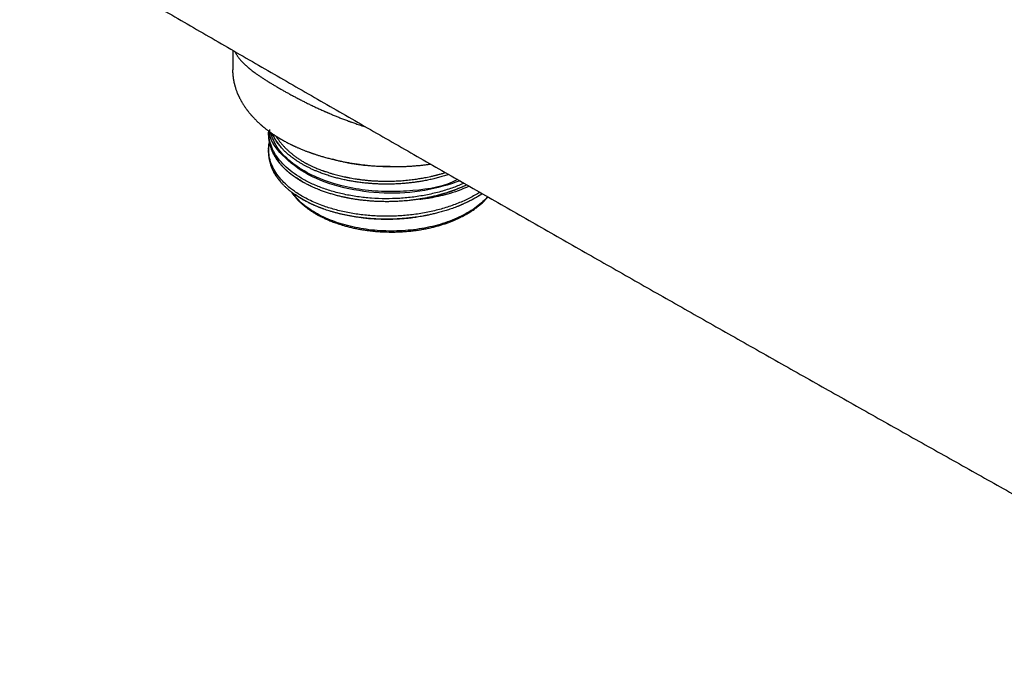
# Model space of a CAD drawing. Header units: millimetres. Extents: x 8 to 767, y 12 to 375.
# Tile 25 of 46: x 600 to 683, y 85 to 140. Entities that reach past the tile are written whole.
import ezdxf

# ---------------------------------------------------------------- set-up
doc = ezdxf.new("R2010")
doc.units = ezdxf.units.MM

msp = doc.modelspace()

# ---------------------------------------------------------------- linework, layer by layer
at = {"color": 7, "linetype": 'Continuous', "lineweight": 30}
msp.add_line((617.886, 137.06), (617.886, 135.398), dxfattribs=at)
at = {"color": 7, "linetype": 'Continuous', "lineweight": 30, "flags": 128}
for points in [[(637.955, 125.524), (637.728, 125.423), (637.486, 125.32), (637.248, 125.226), (637.014, 125.139), (636.786, 125.059), (636.563, 124.985), (636.346, 124.917), (636.135, 124.856), (635.923, 124.797), (635.719, 124.744), (635.523, 124.696), (635.337, 124.653), (635.16, 124.615), (634.993, 124.581), (634.815, 124.547), (634.65, 124.518), (634.499, 124.493), (634.362, 124.472), (634.239, 124.455), (634.13, 124.441), (634.036, 124.429), (633.956, 124.421), (633.891, 124.415), (633.851, 124.412), (633.82, 124.41), (633.797, 124.409), (633.783, 124.41), (633.779, 124.411), (633.777, 124.411), (633.777, 124.412), (633.776, 124.412), (633.776, 124.412), (633.776, 124.413), (633.777, 124.413), (633.777, 124.414), (633.779, 124.415), (633.789, 124.419), (633.808, 124.424), (633.846, 124.433), (633.898, 124.444), (633.965, 124.458), (634.047, 124.474), (634.143, 124.493), (634.254, 124.515), (634.379, 124.54), (634.518, 124.569), (634.67, 124.601), (634.67, 124.601)], [(639.519, 124.631), (639.477, 124.583), (639.365, 124.461), (639.249, 124.341), (639.126, 124.223), (638.999, 124.106), (638.866, 123.992), (638.728, 123.879), (638.585, 123.769), (638.437, 123.661), (638.284, 123.555), (638.126, 123.452), (637.964, 123.351), (637.797, 123.252), (637.626, 123.157), (637.45, 123.063), (637.271, 122.973), (637.087, 122.885), (636.899, 122.8), (636.708, 122.717), (636.513, 122.638), (636.314, 122.562), (636.112, 122.488), (635.907, 122.418), (635.699, 122.351), (635.487, 122.287), (635.273, 122.226), (635.056, 122.169), (634.837, 122.115), (634.615, 122.064), (634.391, 122.016), (634.165, 121.972), (633.937, 121.932), (633.707, 121.894), (633.476, 121.861), (633.243, 121.831), (633.009, 121.804), (632.774, 121.781), (632.538, 121.761), (632.301, 121.745), (632.063, 121.733), (631.825, 121.724), (631.586, 121.719), (631.348, 121.717), (631.109, 121.719), (630.871, 121.725), (630.633, 121.734), (630.395, 121.747), (630.158, 121.763), (629.922, 121.783), (629.687, 121.807), (629.453, 121.834), (629.221, 121.865), (628.989, 121.899), (628.76, 121.936), (628.532, 121.977), (628.306, 122.022), (628.082, 122.07), (627.861, 122.121), (627.642, 122.176), (627.425, 122.233), (627.212, 122.295), (627.001, 122.359), (626.793, 122.426), (626.588, 122.497), (626.386, 122.571), (626.188, 122.647), (625.993, 122.727), (625.802, 122.81), (625.615, 122.895), (625.432, 122.983), (625.253, 123.074), (625.078, 123.168), (624.907, 123.264), (624.741, 123.363), (624.579, 123.464), (624.422, 123.568), (624.27, 123.674), (624.122, 123.782), (623.98, 123.893), (623.843, 124.006), (623.71, 124.12), (623.583, 124.237), (623.462, 124.355), (623.345, 124.476), (623.235, 124.598), (623.129, 124.721), (623.03, 124.846), (622.936, 124.973), (622.926, 124.987)]]:
    msp.add_lwpolyline(points, dxfattribs=at)
at = {"color": 7, "linetype": 'Continuous', "lineweight": 30}
for points, knots in [([(746.125, 137.38), (745.941, 137.489), (745.579, 137.704), (745.042, 138.024), (744.517, 138.336), (744.005, 138.64), (743.506, 138.937), (743.028, 139.221), (742.57, 139.493), (742.134, 139.752), (741.708, 140.005), (741.294, 140.251), (740.89, 140.491), (740.498, 140.724), (740.117, 140.95), (739.747, 141.169), (739.388, 141.382), (739.042, 141.588), (738.709, 141.785), (738.389, 141.975), (738.08, 142.159), (737.78, 142.337), (737.489, 142.509), (737.207, 142.677), (736.936, 142.837), (736.676, 142.991), (736.444, 143.129), (736.239, 143.25), (736.058, 143.358), (735.881, 143.463), (735.706, 143.566), (735.327, 143.791), (734.742, 144.138), (733.906, 144.633), (733.019, 145.158), (732.081, 145.714), (731.134, 146.275), (730.179, 146.84), (729.221, 147.407), (728.261, 147.974), (725.623, 149.534), (721.306, 152.084), (714.93, 155.842), (708.173, 159.817), (701.035, 164.005), (693.727, 168.284), (686.249, 172.651), (678.601, 177.106), (670.954, 181.55), (663.306, 185.983), (655.503, 190.494), (647.546, 195.083), (639.435, 199.748), (631.323, 204.4), (623.212, 209.039), (615.101, 213.666), (607.314, 218.096), (599.851, 222.33), (592.714, 226.37), (586.97, 229.613), (583.413, 231.618), (582.044, 232.389), (581.473, 232.711), (580.911, 233.028), (580.358, 233.339), (579.814, 233.645), (579.279, 233.946), (578.754, 234.242), (578.259, 234.52), (577.792, 234.783), (577.44, 234.981), (577.18, 235.127), (577.009, 235.223), (576.833, 235.322), (576.644, 235.428), (576.441, 235.543), (576.223, 235.665), (575.994, 235.794), (575.756, 235.928), (575.507, 236.068), (575.253, 236.21), (574.995, 236.355), (574.732, 236.503), (574.461, 236.656), (574.18, 236.813), (573.878, 236.983), (573.555, 237.164), (573.21, 237.358), (572.853, 237.559), (572.485, 237.765), (572.106, 237.978), (571.715, 238.198), (571.313, 238.423), (570.9, 238.655), (570.475, 238.893), (570.039, 239.138), (569.592, 239.389), (569.134, 239.646), (568.664, 239.909), (568.183, 240.179), (567.69, 240.455), (567.178, 240.742), (566.647, 241.04), (566.094, 241.349), (565.53, 241.666), (564.953, 241.989), (564.363, 242.319), (563.966, 242.541), (563.766, 242.653)], [0, 0, 0, 0, 0.003014, 0.00596, 0.008837, 0.011645, 0.014385, 0.017056, 0.019512, 0.021907, 0.024241, 0.026514, 0.028726, 0.030877, 0.032967, 0.034996, 0.036964, 0.038871, 0.040685, 0.04244, 0.044137, 0.045774, 0.047381, 0.048927, 0.050411, 0.051835, 0.053198, 0.054227, 0.055217, 0.056177, 0.057136, 0.058096, 0.062408, 0.066758, 0.071852, 0.076997, 0.082194, 0.087442, 0.092702, 0.097963, 0.103224, 0.136102, 0.168981, 0.208123, 0.247265, 0.286406, 0.328344, 0.370281, 0.412219, 0.454156, 0.496094, 0.540573, 0.585052, 0.629531, 0.67401, 0.71849, 0.762969, 0.80211, 0.841252, 0.880394, 0.896597, 0.899775, 0.90291, 0.905995, 0.909028, 0.91201, 0.91494, 0.91782, 0.920649, 0.923095, 0.925502, 0.926437, 0.927366, 0.928324, 0.929331, 0.930471, 0.931667, 0.93292, 0.934228, 0.935592, 0.937012, 0.938403, 0.939843, 0.941332, 0.942872, 0.944461, 0.946294, 0.948188, 0.950145, 0.952163, 0.954244, 0.956386, 0.958591, 0.960857, 0.963185, 0.965576, 0.968028, 0.970542, 0.973118, 0.975756, 0.978457, 0.981219, 0.984179, 0.987207, 0.990303, 0.993468, 0.9967, 1, 1, 1, 1]), ([(527.553, 190.354), (527.652, 190.294), (528.02, 190.072), (529.778, 189.013), (532.827, 187.179), (536.998, 184.674), (541.171, 182.173), (545.347, 179.676), (549.524, 177.181), (553.704, 174.691), (557.886, 172.204), (562.07, 169.721), (566.257, 167.241), (570.446, 164.765), (574.636, 162.292), (578.829, 159.823), (583.025, 157.358), (587.222, 154.896), (591.421, 152.438), (595.623, 149.983), (599.827, 147.533), (604.033, 145.085), (608.241, 142.642), (612.451, 140.201), (616.663, 137.765), (620.877, 135.332), (625.094, 132.903), (629.312, 130.477), (633.533, 128.056), (637.756, 125.637), (641.98, 123.223), (646.207, 120.812), (650.436, 118.405), (654.667, 116.001), (658.9, 113.601), (663.135, 111.205), (667.372, 108.812), (671.611, 106.423), (675.852, 104.038), (680.095, 101.656), (684.34, 99.279), (688.587, 96.904), (692.836, 94.534), (697.087, 92.167), (701.34, 89.804), (705.595, 87.445), (708.768, 85.689), (710.522, 84.72), (710.857, 84.534)], [0, 0, 0, 0, 0.001637, 0.006096, 0.029083, 0.05207, 0.075057, 0.098044, 0.121031, 0.144019, 0.167006, 0.189994, 0.212982, 0.23597, 0.258958, 0.281946, 0.304934, 0.327922, 0.35091, 0.373899, 0.396887, 0.419876, 0.442864, 0.465853, 0.488841, 0.51183, 0.534818, 0.557807, 0.580795, 0.603784, 0.626772, 0.649761, 0.672749, 0.695738, 0.718726, 0.741714, 0.764702, 0.78769, 0.810678, 0.833666, 0.856653, 0.879641, 0.902628, 0.925615, 0.948602, 0.971589, 0.994576, 1, 1, 1, 1]), ([(618.076, 136.95), (618.093, 136.914), (618.121, 136.854), (618.167, 136.77), (618.21, 136.698), (618.255, 136.626), (618.303, 136.553), (618.357, 136.478), (618.425, 136.387), (618.508, 136.284), (618.606, 136.17), (618.708, 136.06), (618.813, 135.954), (618.919, 135.852), (619.026, 135.753), (619.109, 135.679), (619.167, 135.629), (619.198, 135.603), (619.229, 135.576), (619.261, 135.549), (619.293, 135.523), (619.326, 135.496), (619.407, 135.43), (619.533, 135.33), (619.711, 135.195), (619.897, 135.059), (620.101, 134.916), (620.322, 134.767), (620.555, 134.614), (620.798, 134.46), (621.051, 134.304), (621.309, 134.148), (621.57, 133.994), (621.827, 133.845), (622.084, 133.698), (622.342, 133.552), (622.61, 133.403), (622.89, 133.25), (623.18, 133.095), (623.481, 132.936), (623.784, 132.78), (624.089, 132.627), (624.394, 132.476), (624.709, 132.325), (625.033, 132.172), (625.366, 132.019), (625.613, 131.908), (625.771, 131.839), (625.836, 131.81), (625.901, 131.782), (625.967, 131.753), (626.034, 131.724), (626.187, 131.658), (626.419, 131.56), (626.734, 131.431), (627.049, 131.305), (627.376, 131.178), (627.618, 131.087), (627.772, 131.03), (627.833, 131.008), (627.895, 130.986), (627.949, 130.966), (628.035, 130.935), (628.161, 130.89), (628.34, 130.828), (628.537, 130.76), (628.751, 130.689), (628.97, 130.617), (629.119, 130.571), (629.191, 130.548)], [0, 0, 0, 0, 0.018419, 0.030592, 0.042735, 0.054847, 0.066928, 0.079656, 0.092953, 0.112737, 0.131833, 0.150242, 0.167965, 0.185001, 0.201353, 0.217019, 0.221416, 0.225799, 0.230169, 0.234525, 0.238868, 0.243198, 0.247514, 0.271017, 0.291666, 0.312001, 0.335803, 0.359168, 0.382103, 0.406203, 0.429823, 0.45297, 0.475653, 0.497879, 0.518198, 0.538874, 0.559914, 0.581323, 0.603108, 0.625275, 0.647829, 0.668848, 0.690201, 0.711891, 0.733921, 0.756296, 0.779017, 0.783249, 0.787515, 0.791814, 0.796147, 0.800514, 0.804914, 0.826111, 0.845671, 0.86583, 0.886587, 0.907946, 0.911767, 0.915607, 0.919466, 0.923323, 0.925717, 0.935697, 0.946975, 0.959238, 0.972485, 0.986716, 1, 1, 1, 1]), ([(617.879, 135.403), (617.879, 135.381), (617.879, 135.341), (617.88, 135.287), (617.881, 135.242), (617.883, 135.206), (617.884, 135.175), (617.885, 135.146), (617.887, 135.118), (617.889, 135.079), (617.893, 135.028), (617.898, 134.962), (617.904, 134.903), (617.91, 134.854), (617.914, 134.819), (617.917, 134.789), (617.921, 134.761), (617.925, 134.731), (617.93, 134.695), (617.937, 134.653), (617.944, 134.607), (617.952, 134.559), (617.961, 134.509), (617.97, 134.461), (617.979, 134.415), (617.988, 134.371), (617.998, 134.325), (618.01, 134.274), (618.022, 134.222), (618.034, 134.173), (618.046, 134.129), (618.056, 134.09), (618.066, 134.054), (618.076, 134.018), (618.087, 133.981), (618.105, 133.922), (618.131, 133.838), (618.168, 133.729), (618.208, 133.615), (618.254, 133.496), (618.295, 133.396), (618.33, 133.316), (618.353, 133.263), (618.375, 133.214), (618.396, 133.17), (618.418, 133.123), (618.445, 133.066), (618.479, 133), (618.517, 132.926), (618.557, 132.85), (618.598, 132.776), (618.637, 132.706), (618.677, 132.637), (618.726, 132.556), (618.786, 132.46), (618.857, 132.35), (618.923, 132.251), (618.982, 132.167), (619.031, 132.098), (619.078, 132.034), (619.122, 131.976), (619.166, 131.918), (619.214, 131.856), (619.267, 131.79), (619.319, 131.725), (619.369, 131.665), (619.416, 131.61), (619.462, 131.556), (619.506, 131.506), (619.546, 131.462), (619.59, 131.413), (619.642, 131.357), (619.704, 131.29), (619.78, 131.211), (619.869, 131.121), (619.972, 131.02), (620.081, 130.917), (620.171, 130.834), (620.241, 130.771), (620.288, 130.729), (620.332, 130.69), (620.37, 130.658), (620.398, 130.634), (620.42, 130.615), (620.442, 130.596), (620.472, 130.572), (620.508, 130.542), (620.564, 130.495), (620.636, 130.437), (620.721, 130.37), (620.805, 130.304), (620.876, 130.25), (620.936, 130.206), (620.979, 130.174), (621.018, 130.145), (621.05, 130.122), (621.073, 130.106), (621.09, 130.093), (621.107, 130.081), (621.127, 130.067), (621.156, 130.046), (621.196, 130.019), (621.247, 129.983), (621.305, 129.943), (621.369, 129.9), (621.455, 129.843), (621.566, 129.771), (621.671, 129.705), (621.746, 129.658), (621.784, 129.635), (621.816, 129.615), (621.842, 129.6), (621.862, 129.587), (621.883, 129.575), (621.907, 129.56), (621.939, 129.542), (621.978, 129.519), (622.024, 129.492), (622.075, 129.463), (622.163, 129.412), (622.284, 129.345), (622.437, 129.263), (622.587, 129.184), (622.711, 129.121), (622.806, 129.074), (622.864, 129.046), (622.906, 129.026), (622.934, 129.012), (622.959, 129), (622.99, 128.985), (623.032, 128.966), (623.086, 128.941), (623.151, 128.91), (623.23, 128.874), (623.32, 128.834), (623.42, 128.79), (623.525, 128.744), (623.645, 128.694), (623.775, 128.64), (623.914, 128.584), (624.042, 128.533), (624.159, 128.489), (624.265, 128.449), (624.359, 128.415), (624.44, 128.385), (624.508, 128.361), (624.565, 128.341), (624.618, 128.322), (624.674, 128.303), (624.739, 128.281), (624.815, 128.255), (624.903, 128.226), (625.003, 128.193), (625.117, 128.157), (625.242, 128.118), (625.379, 128.076), (625.529, 128.032), (625.691, 127.986), (625.863, 127.938), (626.038, 127.891), (626.213, 127.846), (626.384, 127.804), (626.552, 127.764), (626.717, 127.726), (626.907, 127.683), (627.122, 127.638), (627.36, 127.59), (627.589, 127.547), (627.809, 127.508), (628.021, 127.473), (628.225, 127.441), (628.419, 127.412), (628.609, 127.386), (628.801, 127.36), (629.002, 127.336), (629.221, 127.311), (629.459, 127.287), (629.716, 127.264), (629.986, 127.243), (630.268, 127.224), (630.562, 127.208), (630.867, 127.196), (631.185, 127.188), (631.502, 127.184), (631.818, 127.186), (632.132, 127.191), (632.455, 127.201), (632.779, 127.216), (633.099, 127.236), (633.408, 127.259), (633.716, 127.286), (634.022, 127.317), (634.325, 127.353), (634.542, 127.381), (634.658, 127.398), (634.678, 127.4)], [0, 0, 0, 0, 0.0038586, 0.007188, 0.0099889, 0.0122632, 0.0142331, 0.0161443, 0.0179971, 0.019792, 0.0235618, 0.0277266, 0.0322729, 0.0348126, 0.0370342, 0.0389375, 0.0405325, 0.0423528, 0.0446549, 0.047446, 0.0503824, 0.0533419, 0.0567001, 0.05984, 0.0627228, 0.0653835, 0.0683104, 0.0716606, 0.0751835, 0.0783314, 0.0812063, 0.0836502, 0.0859391, 0.0882717, 0.0906481, 0.0930681, 0.0997748, 0.1070918, 0.1146702, 0.1221511, 0.1308438, 0.134592, 0.1382198, 0.1415465, 0.1444655, 0.1471401, 0.1511862, 0.1559123, 0.1607153, 0.1663517, 0.1715203, 0.1760932, 0.1807836, 0.185891, 0.1931897, 0.2011063, 0.2091282, 0.2143619, 0.219336, 0.223992, 0.2281742, 0.2321834, 0.2366903, 0.2416989, 0.2469725, 0.2510364, 0.2552082, 0.2593955, 0.2631981, 0.2665696, 0.2695403, 0.2743238, 0.2794964, 0.2849624, 0.2926917, 0.3007025, 0.3089563, 0.3173711, 0.3208281, 0.3243066, 0.327637, 0.33032, 0.3323235, 0.3335085, 0.3350498, 0.3370947, 0.3396429, 0.3425663, 0.3487688, 0.3544058, 0.3597778, 0.3656737, 0.3684983, 0.3714282, 0.3740287, 0.3760506, 0.3774944, 0.378404, 0.3794149, 0.3806954, 0.3822454, 0.384927, 0.3881582, 0.3918753, 0.3958017, 0.399905, 0.4076542, 0.4159636, 0.4186043, 0.4208789, 0.4227541, 0.4242302, 0.4253071, 0.4263505, 0.4277597, 0.4295883, 0.4318363, 0.4345035, 0.437514, 0.4405093, 0.4494739, 0.45784, 0.4658673, 0.4740586, 0.4778322, 0.4811343, 0.4833324, 0.4844515, 0.4855624, 0.4872219, 0.4894298, 0.4921862, 0.495662, 0.4997396, 0.504419, 0.5097002, 0.5151854, 0.5204138, 0.5279181, 0.5348196, 0.5411183, 0.5468143, 0.5519077, 0.5564066, 0.5603224, 0.563588, 0.5662693, 0.5685392, 0.5711312, 0.5742803, 0.5778732, 0.5819098, 0.586727, 0.5920536, 0.5978894, 0.6042343, 0.6110882, 0.6185455, 0.6265124, 0.6345322, 0.6423687, 0.6500219, 0.6574918, 0.6647785, 0.6718818, 0.6826738, 0.6930134, 0.7029007, 0.712336, 0.7214983, 0.7301905, 0.7384131, 0.7462485, 0.7543323, 0.7627981, 0.7716457, 0.7819479, 0.7927232, 0.8039716, 0.8156931, 0.8278879, 0.8405564, 0.8536992, 0.8673175, 0.8799526, 0.8929733, 0.9063807, 0.9200773, 0.9334437, 0.9463712, 0.9588594, 0.9722492, 0.9850931, 0.9973903, 1, 1, 1, 1]), ([(620.919, 130.219), (620.918, 130.205), (620.915, 130.17), (620.913, 130.116), (620.911, 130.062), (620.91, 130.018), (620.91, 129.985), (620.91, 129.959), (620.91, 129.936), (620.91, 129.913), (620.911, 129.884), (620.912, 129.847), (620.914, 129.803), (620.917, 129.754), (620.921, 129.702), (620.925, 129.65), (620.931, 129.599), (620.938, 129.54), (620.947, 129.476), (620.958, 129.406), (620.97, 129.34), (620.982, 129.281), (620.993, 129.23), (621.003, 129.188), (621.012, 129.151), (621.021, 129.115), (621.031, 129.078), (621.042, 129.039), (621.054, 128.998), (621.067, 128.953), (621.084, 128.902), (621.103, 128.843), (621.127, 128.777), (621.15, 128.716), (621.171, 128.663), (621.187, 128.623), (621.202, 128.587), (621.215, 128.556), (621.226, 128.532), (621.236, 128.509), (621.248, 128.483), (621.264, 128.449), (621.283, 128.408), (621.307, 128.36), (621.334, 128.308), (621.363, 128.254), (621.398, 128.188), (621.441, 128.113), (621.491, 128.029), (621.541, 127.951), (621.581, 127.89), (621.612, 127.844), (621.634, 127.812), (621.655, 127.782), (621.676, 127.754), (621.697, 127.724), (621.726, 127.684), (621.765, 127.633), (621.806, 127.58), (621.833, 127.547), (621.843, 127.534)], [0, 0, 0, 0, 0.014947, 0.037386, 0.058889, 0.073148, 0.085032, 0.094531, 0.101742, 0.10968, 0.119735, 0.133127, 0.149047, 0.167358, 0.186199, 0.204989, 0.223727, 0.242412, 0.268016, 0.293516, 0.318368, 0.340607, 0.358101, 0.373361, 0.386419, 0.399164, 0.412685, 0.426983, 0.442056, 0.457989, 0.476579, 0.498159, 0.522729, 0.55029, 0.565921, 0.581659, 0.595293, 0.606664, 0.615773, 0.62262, 0.632439, 0.645055, 0.660473, 0.678692, 0.699421, 0.720155, 0.740317, 0.774225, 0.80638, 0.836783, 0.864742, 0.878157, 0.890729, 0.902456, 0.913341, 0.924424, 0.937317, 0.96016, 0.984343, 1, 1, 1, 1]), ([(637.512, 125.778), (637.22, 125.651), (636.598, 125.383), (635.558, 125.057), (634.43, 124.786), (633.259, 124.594), (632.063, 124.479), (630.857, 124.446), (629.658, 124.492), (628.482, 124.618), (627.345, 124.821), (626.261, 125.098), (625.245, 125.445), (624.31, 125.857), (623.47, 126.329), (622.734, 126.853), (622.114, 127.423), (621.617, 128.03), (621.248, 128.665), (621.024, 129.321), (620.928, 129.832), (620.954, 130.121), (620.96, 130.188)], [0, 0, 0, 0, 0.04633, 0.098439, 0.150549, 0.202658, 0.254768, 0.306877, 0.358987, 0.411096, 0.463205, 0.515315, 0.567424, 0.619533, 0.671645, 0.723758, 0.775871, 0.827984, 0.880097, 0.93221, 0.984322, 1, 1, 1, 1]), ([(637.178, 125.969), (636.205, 125.657), (634.217, 125.019), (630.711, 124.831), (627.246, 125.285), (624.15, 126.414), (622.011, 128.102), (620.949, 129.517), (621.035, 130.273), (621.04, 130.323)], [0, 0, 0, 0, 0.154569, 0.315925, 0.479931, 0.646586, 0.815888, 0.987837, 1, 1, 1, 1]), ([(636.969, 126.089), (636.823, 126.014), (635.657, 125.408), (633.276, 125.097), (630.483, 125.029), (628.299, 125.267), (626.21, 125.773), (624.312, 126.55), (622.74, 127.579), (621.578, 128.778), (621.253, 129.662), (621.096, 130.089)], [0, 0, 0, 0, 0.028165, 0.226312, 0.330026, 0.43651, 0.545763, 0.657784, 0.772571, 0.890125, 1, 1, 1, 1]), ([(621.236, 129.991), (621.242, 129.979), (621.254, 129.951), (621.276, 129.906), (621.306, 129.845), (621.343, 129.773), (621.385, 129.695), (621.426, 129.622), (621.465, 129.555), (621.501, 129.498), (621.532, 129.448), (621.559, 129.406), (621.584, 129.369), (621.606, 129.336), (621.626, 129.307), (621.645, 129.279), (621.666, 129.25), (621.691, 129.216), (621.72, 129.176), (621.754, 129.13), (621.798, 129.072), (621.846, 129.012), (621.882, 128.969), (621.897, 128.95)], [0, 0, 0, 0, 0.033221, 0.0758994, 0.126283, 0.2048872, 0.2786852, 0.3472646, 0.4106255, 0.4687704, 0.513227, 0.5536225, 0.5897669, 0.621664, 0.6493179, 0.6738449, 0.7014886, 0.7349953, 0.7743566, 0.8195617, 0.8703835, 0.9442378, 1, 1, 1, 1]), ([(636.227, 126.514), (636.168, 126.494), (636.044, 126.453), (635.85, 126.393), (635.583, 126.315), (635.249, 126.225), (634.843, 126.126), (634.429, 126.037), (634.043, 125.964), (633.687, 125.906), (633.362, 125.858), (633.035, 125.817), (632.741, 125.785), (632.483, 125.762), (632.191, 125.739), (631.828, 125.717), (631.394, 125.701), (630.958, 125.695), (630.557, 125.7), (630.193, 125.712), (629.863, 125.729), (629.535, 125.752), (629.244, 125.778), (628.99, 125.805), (628.705, 125.838), (628.356, 125.886), (627.944, 125.954), (627.536, 126.031), (627.132, 126.119), (626.8, 126.201), (626.537, 126.271), (626.34, 126.327), (626.146, 126.385), (625.954, 126.446), (625.764, 126.509), (625.519, 126.595), (625.25, 126.695), (624.962, 126.813), (624.707, 126.923), (624.459, 127.039), (624.216, 127.16), (623.979, 127.285), (623.748, 127.415), (623.525, 127.55), (623.333, 127.674), (623.17, 127.785), (622.991, 127.913), (622.779, 128.075), (622.54, 128.275), (622.316, 128.48), (622.124, 128.675), (621.961, 128.856), (621.822, 129.023), (621.693, 129.192), (621.587, 129.345), (621.501, 129.481), (621.409, 129.635), (621.317, 129.805), (621.26, 129.937), (621.236, 129.991)], [0, 0, 0, 0, 0.010502, 0.022309, 0.034121, 0.056971, 0.07982, 0.102829, 0.125839, 0.143326, 0.160813, 0.178371, 0.19593, 0.207737, 0.219549, 0.242399, 0.265248, 0.288257, 0.311267, 0.328754, 0.346241, 0.363799, 0.381358, 0.393165, 0.404977, 0.427724, 0.450551, 0.473416, 0.496569, 0.519764, 0.531509, 0.543253, 0.55502, 0.566786, 0.578593, 0.590406, 0.613153, 0.630362, 0.647571, 0.664848, 0.682126, 0.699613, 0.7171, 0.734658, 0.752216, 0.764023, 0.775836, 0.798685, 0.821535, 0.844544, 0.867554, 0.885041, 0.902528, 0.920086, 0.937644, 0.949451, 0.961264, 0.984113, 1, 1, 1, 1]), ([(621.557, 129.777), (621.575, 129.747), (621.635, 129.646), (621.752, 129.477), (621.909, 129.27), (622.074, 129.071), (622.247, 128.882), (622.424, 128.701), (622.614, 128.523), (622.816, 128.348), (623.028, 128.177), (623.251, 128.01), (623.484, 127.847), (623.727, 127.688), (623.898, 127.586), (623.984, 127.534)], [0, 0, 0, 0, 0.03565, 0.11974, 0.204546, 0.290067, 0.367302, 0.445112, 0.523496, 0.602454, 0.681987, 0.760659, 0.839886, 0.919666, 1, 1, 1, 1]), ([(620.992, 129.234), (620.991, 129.23), (620.986, 129.208), (620.978, 129.168), (620.961, 129.078), (620.94, 128.949), (620.926, 128.821), (620.918, 128.731), (620.915, 128.679), (620.913, 128.628), (620.911, 128.581), (620.911, 128.539), (620.91, 128.501), (620.91, 128.466), (620.911, 128.429), (620.912, 128.386), (620.914, 128.336), (620.918, 128.268), (620.924, 128.186), (620.935, 128.091), (620.946, 128.004), (620.959, 127.927), (620.971, 127.858), (620.984, 127.793), (620.997, 127.732), (621.01, 127.678), (621.023, 127.629), (621.037, 127.575), (621.054, 127.515), (621.076, 127.442), (621.103, 127.363), (621.134, 127.275), (621.164, 127.196), (621.191, 127.131), (621.21, 127.086), (621.226, 127.048), (621.239, 127.019), (621.25, 126.995), (621.261, 126.972), (621.275, 126.942), (621.293, 126.905), (621.315, 126.861), (621.339, 126.814), (621.365, 126.765), (621.392, 126.716), (621.433, 126.645), (621.488, 126.552), (621.56, 126.439), (621.636, 126.328), (621.716, 126.217), (621.805, 126.101), (621.874, 126.015), (621.915, 125.968), (621.922, 125.96)], [0, 0, 0, 0, 0.004313, 0.019589, 0.03563, 0.084622, 0.134301, 0.149717, 0.165023, 0.180218, 0.19441, 0.206797, 0.217954, 0.227443, 0.238243, 0.251, 0.26572, 0.282407, 0.310887, 0.339073, 0.366863, 0.38786, 0.40862, 0.42841, 0.446428, 0.462667, 0.477124, 0.490989, 0.51046, 0.532063, 0.556111, 0.582726, 0.611908, 0.628304, 0.642227, 0.653619, 0.66248, 0.668959, 0.675885, 0.684333, 0.696111, 0.709959, 0.725107, 0.740333, 0.755624, 0.770978, 0.807412, 0.844173, 0.878521, 0.914721, 0.952766, 0.992641, 1, 1, 1, 1]), ([(638.861, 125.007), (638.577, 124.838), (638.006, 124.5), (637.032, 124.066), (635.985, 123.694), (634.875, 123.396), (633.718, 123.172), (632.53, 123.027), (631.326, 122.962), (630.123, 122.977), (628.936, 123.072), (627.781, 123.245), (626.675, 123.494), (625.77, 123.771), (625.049, 124.046), (624.49, 124.293), (623.984, 124.551), (623.529, 124.818), (623.026, 125.151), (622.488, 125.577), (621.958, 126.11), (621.527, 126.679), (621.207, 127.28), (620.999, 127.905), (620.933, 128.547), (620.936, 128.985), (620.998, 129.202), (620.999, 129.205)], [0, 0, 0, 0, 0.045962, 0.092612, 0.139262, 0.185911, 0.232561, 0.279211, 0.325861, 0.372511, 0.419161, 0.46581, 0.51246, 0.55911, 0.58711, 0.61511, 0.64301, 0.667763, 0.692725, 0.734782, 0.777422, 0.820645, 0.864449, 0.908836, 0.953804, 0.999355, 1, 1, 1, 1]), ([(621.161, 128.689), (621.171, 128.66), (621.204, 128.566), (621.275, 128.409), (621.37, 128.217), (621.478, 128.027), (621.598, 127.839), (621.732, 127.65), (621.881, 127.461), (622.046, 127.27), (622.223, 127.084), (622.413, 126.901), (622.614, 126.723), (622.824, 126.552), (623.039, 126.389), (623.261, 126.233), (623.492, 126.082), (623.732, 125.935), (623.9, 125.842), (623.984, 125.795)], [0, 0, 0, 0, 0.026084, 0.085601, 0.145119, 0.204636, 0.264154, 0.323671, 0.386795, 0.449919, 0.513043, 0.576167, 0.639291, 0.702414, 0.761932, 0.821449, 0.880966, 0.940483, 1, 1, 1, 1]), ([(634.67, 124.601), (634.564, 124.579), (634.352, 124.534), (634.112, 124.489), (633.955, 124.462), (633.882, 124.45), (633.808, 124.438), (633.734, 124.426), (633.653, 124.413), (633.562, 124.399), (633.393, 124.375), (633.156, 124.344), (632.857, 124.31), (632.571, 124.282), (632.296, 124.259), (632.032, 124.241), (631.779, 124.228), (631.541, 124.219), (631.317, 124.213), (631.107, 124.21), (630.911, 124.21), (630.744, 124.211), (630.605, 124.213), (630.49, 124.216), (630.38, 124.219), (630.268, 124.223), (630.146, 124.228), (630.01, 124.234), (629.865, 124.242), (629.712, 124.252), (629.55, 124.264), (629.377, 124.279), (629.193, 124.296), (628.997, 124.316), (628.806, 124.339), (628.627, 124.362), (628.466, 124.384), (628.313, 124.407), (628.167, 124.429), (628.027, 124.453), (627.894, 124.476), (627.775, 124.498), (627.671, 124.518), (627.58, 124.536), (627.492, 124.553), (627.409, 124.571), (627.329, 124.588), (627.254, 124.605), (627.164, 124.625), (627.054, 124.65), (626.92, 124.683), (626.771, 124.72), (626.61, 124.763), (626.437, 124.811), (626.266, 124.861), (626.099, 124.912), (625.938, 124.963), (625.771, 125.019), (625.6, 125.079), (625.432, 125.14), (625.247, 125.211), (625.048, 125.29), (624.839, 125.379), (624.646, 125.466), (624.468, 125.549), (624.306, 125.628), (624.159, 125.704), (624.027, 125.774), (623.902, 125.843), (623.778, 125.914), (623.648, 125.99), (623.512, 126.074), (623.366, 126.167), (623.211, 126.271), (623.093, 126.354), (623.017, 126.41), (622.985, 126.434), (622.952, 126.458), (622.919, 126.483), (622.885, 126.509), (622.852, 126.534), (622.819, 126.56), (622.751, 126.614), (622.655, 126.693), (622.534, 126.796), (622.424, 126.894), (622.325, 126.987), (622.236, 127.075), (622.159, 127.152), (622.094, 127.221), (622.039, 127.282), (621.989, 127.337), (621.945, 127.388), (621.906, 127.433), (621.872, 127.474), (621.835, 127.521), (621.79, 127.577), (621.735, 127.65), (621.675, 127.732), (621.611, 127.823), (621.544, 127.925), (621.483, 128.023), (621.429, 128.116), (621.381, 128.202), (621.334, 128.293), (621.287, 128.388), (621.245, 128.481), (621.208, 128.567), (621.188, 128.62), (621.178, 128.646)], [0, 0, 0, 0, 0.019085, 0.038238, 0.042547, 0.04686, 0.051175, 0.055495, 0.059817, 0.06548, 0.071409, 0.089426, 0.106668, 0.123135, 0.138829, 0.154044, 0.168453, 0.182056, 0.194854, 0.206846, 0.218032, 0.228412, 0.235391, 0.241951, 0.248093, 0.254261, 0.26124, 0.269045, 0.277678, 0.286317, 0.295651, 0.305681, 0.316406, 0.327826, 0.339942, 0.350022, 0.359476, 0.368577, 0.377323, 0.385716, 0.393755, 0.401439, 0.407229, 0.412799, 0.418151, 0.423285, 0.428199, 0.432895, 0.437373, 0.444938, 0.453413, 0.462795, 0.473086, 0.484285, 0.496391, 0.506541, 0.517251, 0.528521, 0.540352, 0.55218, 0.563218, 0.579352, 0.594568, 0.608866, 0.622247, 0.634711, 0.646258, 0.656888, 0.666393, 0.676608, 0.687533, 0.699168, 0.711514, 0.725915, 0.741177, 0.744275, 0.747407, 0.750573, 0.753771, 0.757003, 0.760268, 0.763566, 0.766897, 0.780426, 0.793159, 0.805098, 0.816241, 0.826588, 0.83614, 0.843695, 0.850664, 0.857049, 0.86285, 0.868065, 0.872696, 0.876742, 0.883817, 0.891918, 0.901045, 0.911197, 0.922374, 0.934576, 0.943371, 0.952631, 0.962355, 0.972545, 0.983198, 0.992058, 1, 1, 1, 1]), ([(623.984, 124.307), (623.896, 124.356), (623.72, 124.454), (623.468, 124.609), (623.225, 124.769), (622.992, 124.935), (622.769, 125.106), (622.557, 125.283), (622.357, 125.465), (622.17, 125.65), (621.997, 125.837), (621.837, 126.027), (621.689, 126.22), (621.554, 126.417), (621.431, 126.618), (621.321, 126.823), (621.225, 127.03), (621.16, 127.19), (621.131, 127.281), (621.125, 127.301)], [0, 0, 0, 0, 0.060699, 0.121398, 0.182419, 0.243441, 0.305127, 0.366812, 0.428837, 0.490862, 0.551561, 0.61226, 0.673281, 0.734303, 0.795989, 0.857674, 0.919699, 0.981724, 1, 1, 1, 1]), ([(623.984, 127.534), (623.988, 127.532), (623.996, 127.527), (624.009, 127.521), (624.021, 127.514), (624.033, 127.508), (624.052, 127.497), (624.084, 127.48), (624.132, 127.455), (624.191, 127.424), (624.261, 127.388), (624.343, 127.347), (624.437, 127.301), (624.544, 127.251), (624.664, 127.195), (624.798, 127.136), (624.948, 127.071), (625.114, 127.003), (625.297, 126.931), (625.439, 126.878), (625.532, 126.844), (625.572, 126.83), (625.613, 126.815), (625.655, 126.801), (625.697, 126.786), (625.738, 126.772), (625.823, 126.743), (625.98, 126.691), (626.206, 126.621), (626.455, 126.548), (626.692, 126.484), (626.919, 126.426), (627.133, 126.375), (627.297, 126.338), (627.413, 126.313), (627.486, 126.298), (627.557, 126.283), (627.626, 126.27), (627.696, 126.256), (627.774, 126.241), (627.915, 126.215), (628.118, 126.18), (628.392, 126.136), (628.682, 126.095), (628.988, 126.058), (629.3, 126.025), (629.617, 125.998), (629.937, 125.976), (630.257, 125.961), (630.582, 125.951), (630.893, 125.947), (631.188, 125.949), (631.466, 125.955), (631.75, 125.966), (632.032, 125.981), (632.311, 126.001), (632.583, 126.024), (632.852, 126.051), (633.109, 126.081), (633.354, 126.113), (633.579, 126.146), (633.79, 126.18), (633.994, 126.214), (634.206, 126.253), (634.432, 126.297), (634.616, 126.336), (634.755, 126.366), (634.845, 126.386), (634.936, 126.407), (635.028, 126.429), (635.123, 126.452), (635.212, 126.475), (635.292, 126.495), (635.385, 126.52), (635.499, 126.55), (635.643, 126.59), (635.791, 126.633), (635.89, 126.663), (635.94, 126.678)], [0, 0, 0, 0, 0.001394, 0.002754, 0.00408, 0.005372, 0.00663, 0.010415, 0.015564, 0.022078, 0.029452, 0.038034, 0.047823, 0.05882, 0.071024, 0.084435, 0.099054, 0.115318, 0.132855, 0.151664, 0.155354, 0.159089, 0.162869, 0.166694, 0.170565, 0.174481, 0.178185, 0.193934, 0.217114, 0.239046, 0.259728, 0.279162, 0.297347, 0.314284, 0.320567, 0.326658, 0.332559, 0.33827, 0.343789, 0.349869, 0.357572, 0.378635, 0.399523, 0.424161, 0.448551, 0.472693, 0.498283, 0.523313, 0.547824, 0.573018, 0.598897, 0.619971, 0.641477, 0.663416, 0.685786, 0.707136, 0.728236, 0.749191, 0.770002, 0.788565, 0.807012, 0.823305, 0.838899, 0.855819, 0.874066, 0.893638, 0.900786, 0.908096, 0.915568, 0.923202, 0.930997, 0.938955, 0.945583, 0.950824, 0.962283, 0.974387, 0.987138, 1, 1, 1, 1]), ([(631.24, 127.188), (631.228, 127.188), (631.106, 127.185), (630.873, 127.185), (630.577, 127.189), (630.318, 127.196), (630.026, 127.208), (629.666, 127.23), (629.239, 127.266), (628.815, 127.312), (628.428, 127.365), (628.078, 127.42), (627.764, 127.476), (627.454, 127.537), (627.181, 127.597), (626.944, 127.654), (626.683, 127.719), (626.493, 127.773), (626.368, 127.808)], [0, 0, 0, 0, 0.006572, 0.072044, 0.137515, 0.18154, 0.225586, 0.310787, 0.395988, 0.481785, 0.567582, 0.632788, 0.697994, 0.763465, 0.828936, 0.872962, 0.917008, 1, 1, 1, 1]), ([(623.984, 125.795), (623.883, 125.855), (623.683, 125.975), (623.455, 126.123), (623.331, 126.212), (623.297, 126.237)], [0, 0, 0, 0, 0.421301, 0.840933, 1, 1, 1, 1]), ([(637.758, 125.637), (637.737, 125.627), (637.658, 125.589), (637.471, 125.503), (637.193, 125.382), (636.859, 125.248), (636.516, 125.121), (636.163, 125.002), (635.802, 124.889), (635.432, 124.785), (635.055, 124.687), (634.798, 124.63), (634.67, 124.601)], [0, 0, 0, 0, 0.0223471, 0.0859758, 0.1988718, 0.3117679, 0.4253273, 0.5388866, 0.6538149, 0.7687432, 0.8843716, 1, 1, 1, 1]), ([(634.699, 124.609), (634.709, 124.611), (634.758, 124.622), (634.842, 124.641), (634.951, 124.667), (635.052, 124.691), (635.144, 124.714), (635.221, 124.733), (635.284, 124.749), (635.33, 124.762), (635.364, 124.771), (635.393, 124.778), (635.43, 124.788), (635.479, 124.802), (635.541, 124.819), (635.616, 124.84), (635.704, 124.866), (635.806, 124.895), (635.92, 124.93), (636.046, 124.97), (636.18, 125.013), (636.317, 125.059), (636.493, 125.12), (636.705, 125.197), (636.964, 125.296), (637.224, 125.403), (637.483, 125.516), (637.657, 125.596), (637.743, 125.638), (637.75, 125.641)], [0, 0, 0, 0, 0.008847, 0.044511, 0.076831, 0.109465, 0.137712, 0.161541, 0.180931, 0.196387, 0.204764, 0.212638, 0.223793, 0.239095, 0.258557, 0.282195, 0.310025, 0.342069, 0.378482, 0.419182, 0.463702, 0.508374, 0.552438, 0.63718, 0.719479, 0.814192, 0.905293, 0.992722, 1, 1, 1, 1]), ([(622.868, 125.033), (622.876, 125.02), (622.903, 124.98), (622.952, 124.909), (623.019, 124.818), (623.095, 124.719), (623.167, 124.63), (623.23, 124.556), (623.277, 124.502), (623.318, 124.457), (623.352, 124.42), (623.377, 124.392), (623.396, 124.373), (623.411, 124.357), (623.427, 124.34), (623.448, 124.318), (623.474, 124.292), (623.519, 124.247), (623.584, 124.183), (623.671, 124.101), (623.765, 124.016), (623.867, 123.928), (623.976, 123.838), (624.091, 123.747), (624.21, 123.657), (624.314, 123.581), (624.404, 123.518), (624.478, 123.467), (624.553, 123.418), (624.628, 123.369), (624.705, 123.32), (624.779, 123.274), (624.85, 123.231), (624.915, 123.193), (624.974, 123.159), (625.025, 123.13), (625.067, 123.107), (625.102, 123.087), (625.135, 123.069), (625.178, 123.045), (625.233, 123.016), (625.302, 122.98), (625.388, 122.935), (625.492, 122.883), (625.615, 122.824), (625.75, 122.761), (625.897, 122.695), (626.057, 122.627), (626.232, 122.555), (626.419, 122.483), (626.62, 122.409), (626.835, 122.335), (627.065, 122.261), (627.334, 122.18), (627.638, 122.096), (627.973, 122.013), (628.307, 121.94), (628.64, 121.875), (628.969, 121.819), (629.295, 121.771), (629.618, 121.731), (629.936, 121.698), (630.248, 121.673), (630.556, 121.654), (630.857, 121.641), (631.171, 121.634), (631.501, 121.633), (631.85, 121.64), (632.202, 121.655), (632.559, 121.679), (632.921, 121.711), (633.285, 121.752), (633.652, 121.803), (634.02, 121.863), (634.39, 121.934), (634.75, 122.013), (635.1, 122.1), (635.434, 122.192), (635.756, 122.291), (636.067, 122.395), (636.365, 122.505), (636.639, 122.614), (636.892, 122.723), (637.123, 122.829), (637.306, 122.92), (637.444, 122.991), (637.537, 123.04), (637.621, 123.086), (637.695, 123.127), (637.754, 123.161), (637.799, 123.187), (637.832, 123.207), (637.862, 123.224), (637.888, 123.24), (637.911, 123.253), (637.933, 123.267), (637.959, 123.283), (637.995, 123.305), (638.041, 123.333), (638.096, 123.368), (638.16, 123.41), (638.252, 123.471), (638.368, 123.551), (638.5, 123.646), (638.626, 123.74), (638.743, 123.834), (638.863, 123.933), (638.984, 124.037), (639.105, 124.148), (639.217, 124.257), (639.302, 124.344), (639.363, 124.409), (639.4, 124.45), (639.434, 124.487), (639.466, 124.523), (639.499, 124.561), (639.526, 124.592), (639.541, 124.611), (639.545, 124.616)], [0, 0, 0, 0, 0.003123, 0.010408, 0.018383, 0.027047, 0.036397, 0.042051, 0.04694, 0.051063, 0.054421, 0.057014, 0.058591, 0.059816, 0.06139, 0.063385, 0.0658, 0.068633, 0.075992, 0.083871, 0.09196, 0.100533, 0.109585, 0.118802, 0.127986, 0.137139, 0.142518, 0.147886, 0.153242, 0.158588, 0.163922, 0.169211, 0.174064, 0.178372, 0.182358, 0.185729, 0.188482, 0.190634, 0.192712, 0.194978, 0.198921, 0.203331, 0.20819, 0.215223, 0.222824, 0.230995, 0.239733, 0.249236, 0.259331, 0.270017, 0.281295, 0.293163, 0.305623, 0.318674, 0.336276, 0.353553, 0.370502, 0.387124, 0.403421, 0.41939, 0.435034, 0.450352, 0.465345, 0.480012, 0.494354, 0.508371, 0.52479, 0.54129, 0.558068, 0.575123, 0.592457, 0.61007, 0.627961, 0.646132, 0.664582, 0.683311, 0.701033, 0.718625, 0.735926, 0.752935, 0.769654, 0.78608, 0.800295, 0.814284, 0.828048, 0.834454, 0.840483, 0.845939, 0.850821, 0.855131, 0.857617, 0.859862, 0.861866, 0.86363, 0.865153, 0.866469, 0.868143, 0.87063, 0.873795, 0.877636, 0.882155, 0.887351, 0.897542, 0.907496, 0.917159, 0.926531, 0.935614, 0.946567, 0.957154, 0.967394, 0.977282, 0.981411, 0.98517, 0.98856, 0.991585, 0.994873, 0.998866, 1, 1, 1, 1]), ([(622.948, 124.971), (622.957, 124.958), (622.987, 124.914), (623.042, 124.839), (623.109, 124.751), (623.155, 124.694), (623.175, 124.669)], [0, 0, 0, 0, 0.129076, 0.425403, 0.74749, 1, 1, 1, 1]), ([(623.984, 124.307), (623.885, 124.366), (623.687, 124.484), (623.419, 124.661), (623.254, 124.78), (623.179, 124.835)], [0, 0, 0, 0, 0.3508604, 0.6999731, 1, 1, 1, 1]), ([(623.345, 124.716), (623.368, 124.7), (623.449, 124.646), (623.59, 124.557), (623.777, 124.443), (623.975, 124.33), (624.184, 124.218), (624.395, 124.11), (624.608, 124.008), (624.823, 123.91), (625, 123.834), (625.106, 123.791), (625.139, 123.778)], [0, 0, 0, 0, 0.044235, 0.152646, 0.259452, 0.378983, 0.496676, 0.612646, 0.727, 0.839837, 0.951249, 1, 1, 1, 1]), ([(639.067, 124.889), (639.053, 124.88), (639.019, 124.857), (638.967, 124.823), (638.915, 124.789), (638.873, 124.762), (638.843, 124.744), (638.815, 124.726), (638.783, 124.706), (638.742, 124.681), (638.67, 124.637), (638.52, 124.548), (638.29, 124.418), (638.014, 124.272), (637.74, 124.138), (637.541, 124.046), (637.409, 123.988), (637.348, 123.962), (637.287, 123.935), (637.225, 123.909), (637.159, 123.882), (637.082, 123.85), (636.948, 123.796), (636.765, 123.725), (636.538, 123.642), (636.318, 123.566), (636.105, 123.496), (635.891, 123.429), (635.679, 123.367), (635.469, 123.308), (635.27, 123.255), (635.081, 123.208), (634.905, 123.166), (634.74, 123.128), (634.587, 123.095), (634.471, 123.071), (634.39, 123.055), (634.339, 123.045), (634.291, 123.036), (634.244, 123.027), (634.2, 123.018), (634.151, 123.009), (634.093, 122.999), (633.969, 122.977), (633.781, 122.945), (633.514, 122.904), (633.22, 122.863), (632.897, 122.825), (632.658, 122.801), (632.501, 122.787), (632.432, 122.781), (632.357, 122.775), (632.283, 122.769), (632.211, 122.764), (632.111, 122.757), (631.984, 122.75), (631.826, 122.741), (631.67, 122.734), (631.518, 122.729), (631.384, 122.725), (631.267, 122.723), (631.165, 122.721), (631.075, 122.721), (630.995, 122.72), (630.926, 122.72), (630.861, 122.72), (630.789, 122.721), (630.703, 122.722), (630.601, 122.724), (630.482, 122.726), (630.346, 122.73), (630.198, 122.736), (630.037, 122.743), (629.865, 122.753), (629.68, 122.765), (629.48, 122.781), (629.266, 122.8), (629.09, 122.818), (628.965, 122.832), (628.897, 122.839), (628.838, 122.846), (628.78, 122.854), (628.722, 122.861), (628.665, 122.868), (628.523, 122.887), (628.298, 122.92), (627.994, 122.97), (627.698, 123.024), (627.412, 123.082), (627.137, 123.143), (626.872, 123.207), (626.611, 123.275), (626.349, 123.348), (626.096, 123.424), (625.853, 123.502), (625.682, 123.561), (625.571, 123.601), (625.518, 123.62), (625.462, 123.64), (625.4, 123.663), (625.334, 123.688), (625.269, 123.713), (625.161, 123.756), (625.015, 123.815), (624.837, 123.89), (624.674, 123.962), (624.526, 124.031), (624.392, 124.095), (624.272, 124.155), (624.165, 124.21), (624.07, 124.26), (624.011, 124.292), (623.984, 124.307)], [0, 0, 0, 0, 0.003699, 0.009064, 0.013556, 0.017175, 0.019921, 0.02106, 0.02443, 0.027986, 0.031537, 0.042667, 0.065114, 0.087377, 0.107412, 0.127295, 0.131737, 0.136172, 0.1406, 0.145019, 0.149431, 0.154808, 0.161482, 0.17771, 0.193285, 0.208207, 0.222476, 0.236092, 0.250518, 0.264132, 0.276933, 0.288922, 0.300099, 0.310463, 0.320016, 0.328756, 0.332017, 0.33515, 0.338153, 0.341026, 0.34377, 0.346385, 0.349905, 0.354495, 0.369234, 0.384447, 0.403176, 0.422577, 0.442651, 0.446021, 0.45061, 0.455096, 0.459481, 0.463763, 0.467942, 0.477389, 0.486267, 0.496094, 0.505116, 0.513331, 0.519985, 0.525996, 0.531364, 0.536089, 0.540171, 0.543611, 0.54774, 0.552854, 0.558952, 0.566035, 0.574101, 0.583152, 0.592566, 0.60285, 0.614005, 0.62603, 0.638926, 0.652692, 0.65811, 0.661694, 0.665263, 0.66882, 0.672364, 0.675896, 0.679416, 0.69855, 0.71758, 0.736223, 0.75448, 0.772351, 0.789245, 0.806488, 0.82408, 0.842023, 0.858102, 0.874452, 0.87816, 0.881882, 0.885617, 0.890305, 0.895167, 0.899938, 0.90462, 0.918918, 0.932304, 0.944778, 0.956341, 0.966991, 0.976564, 0.985256, 0.993068, 1, 1, 1, 1]), ([(637.13, 123.883), (637.169, 123.9), (637.294, 123.951), (637.501, 124.043), (637.75, 124.159), (637.993, 124.28), (638.228, 124.404), (638.454, 124.53), (638.672, 124.658), (638.87, 124.781), (638.993, 124.862), (639.048, 124.899)], [0, 0, 0, 0, 0.05635, 0.176969, 0.301481, 0.42489, 0.546795, 0.667141, 0.785871, 0.902934, 1, 1, 1, 1]), ([(628.83, 122.858), (628.917, 122.847), (629.113, 122.824), (629.425, 122.794), (629.743, 122.77), (630.048, 122.752), (630.337, 122.74), (630.635, 122.733), (630.942, 122.73), (631.254, 122.733), (631.571, 122.741), (631.89, 122.755), (632.205, 122.774), (632.504, 122.798), (632.782, 122.824), (633.041, 122.852), (633.255, 122.878), (633.382, 122.896), (633.428, 122.902)], [0, 0, 0, 0, 0.058053, 0.130511, 0.205885, 0.266987, 0.329796, 0.394275, 0.460396, 0.528122, 0.59616, 0.66566, 0.734629, 0.800337, 0.859754, 0.916241, 0.969819, 1, 1, 1, 1])]:
    msp.add_open_spline(points, degree=3, knots=knots, dxfattribs=at)

doc.saveas('drawing.dxf')
